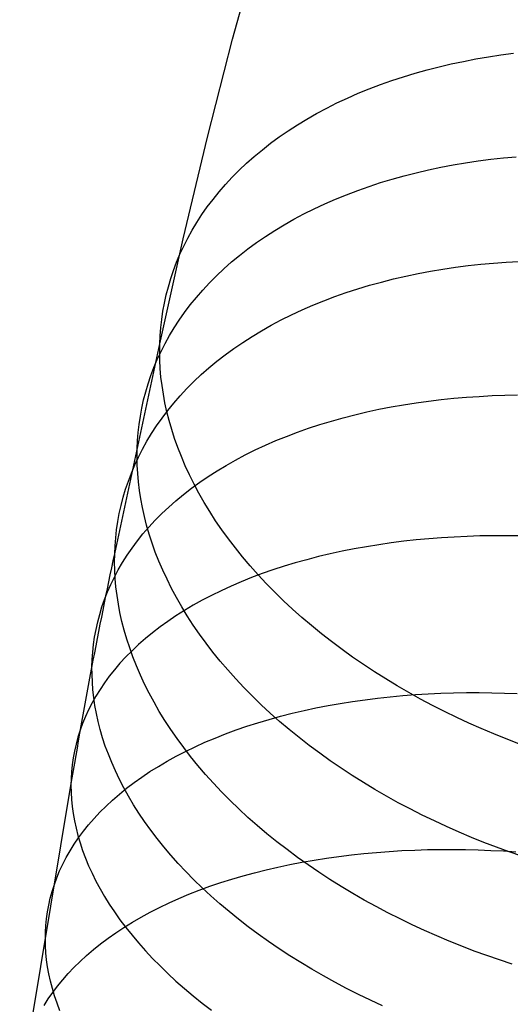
# Model space of a CAD drawing. Extents: x -37 to 483, y -973 to -253.
# Tile 144 of 197: x 23 to 35, y -312 to -289. Entities that reach past the tile are written whole.
import ezdxf

# ---------------------------------------------------------------- set-up
doc = ezdxf.new("R2010")
doc.units = 0
doc.layers.add('PREDEFINITO', color=7, linetype='CONTINUOUS')

msp = doc.modelspace()

# ---------------------------------------------------------------- linework, layer by layer
at = {"layer": 'PREDEFINITO'}
for p, q in [((28.297, -289.179, 142.591), (28.904, -286.966, 144.811)), ((27.709, -291.476, 140.435), (28.297, -289.179, 142.591)), ((33.708, -289.701, 128.125), (33.999, -289.645, 128.002)), ((33.999, -289.645, 128.002), (34.291, -289.596, 127.885)), ((34.291, -289.596, 127.885), (34.586, -289.552, 127.772)), ((34.586, -289.552, 127.772), (34.882, -289.513, 127.665)), ((32.574, -289.978, 128.664), (32.853, -289.9, 128.522)), ((32.853, -289.9, 128.522), (33.135, -289.828, 128.385)), ((33.135, -289.828, 128.385), (33.42, -289.761, 128.253)), ((33.42, -289.761, 128.253), (33.708, -289.701, 128.125)), ((32.028, -290.15, 128.962), (32.299, -290.061, 128.811)), ((32.299, -290.061, 128.811), (32.574, -289.978, 128.664)), ((31.242, -290.45, 129.442), (31.499, -290.344, 129.278)), ((31.499, -290.344, 129.278), (31.761, -290.245, 129.118)), ((31.761, -290.245, 129.118), (32.028, -290.15, 128.962)), ((30.743, -290.676, 129.782), (30.99, -290.56, 129.61)), ((30.99, -290.56, 129.61), (31.242, -290.45, 129.442)), ((30.267, -290.922, 130.137), (30.502, -290.796, 129.958)), ((30.502, -290.796, 129.958), (30.743, -290.676, 129.782)), ((29.816, -291.187, 130.504), (30.038, -291.052, 130.319)), ((30.038, -291.052, 130.319), (30.267, -290.922, 130.137)), ((29.6, -291.327, 130.693), (29.816, -291.187, 130.504)), ((27.14, -293.857, 138.345), (27.709, -291.476, 140.435)), ((29.189, -291.619, 131.077), (29.391, -291.471, 130.884)), ((29.391, -291.471, 130.884), (29.6, -291.327, 130.693)), ((28.994, -291.771, 131.273), (29.189, -291.619, 131.077)), ((28.625, -292.087, 131.671), (28.806, -291.927, 131.471)), ((28.806, -291.927, 131.471), (28.994, -291.771, 131.273)), ((34.347, -291.996, 125.698), (34.644, -291.963, 125.595)), ((34.644, -291.963, 125.595), (34.943, -291.935, 125.498)), ((28.453, -292.25, 131.873), (28.625, -292.087, 131.671)), ((32.886, -292.243, 126.286), (33.174, -292.183, 126.158)), ((33.174, -292.183, 126.158), (33.464, -292.127, 126.035)), ((33.464, -292.127, 126.035), (33.757, -292.078, 125.918)), ((33.757, -292.078, 125.918), (34.051, -292.034, 125.805)), ((34.051, -292.034, 125.805), (34.347, -291.996, 125.698)), ((28.13, -292.586, 132.28), (28.287, -292.417, 132.076)), ((28.287, -292.417, 132.076), (28.453, -292.25, 131.873)), ((32.04, -292.459, 126.699), (32.319, -292.381, 126.556)), ((32.319, -292.381, 126.556), (32.601, -292.31, 126.419)), ((32.601, -292.31, 126.419), (32.886, -292.243, 126.286)), ((27.98, -292.759, 132.485), (28.13, -292.586, 132.28)), ((31.228, -292.725, 127.153), (31.494, -292.631, 126.997)), ((31.494, -292.631, 126.997), (31.765, -292.542, 126.845)), ((31.765, -292.542, 126.845), (32.04, -292.459, 126.699)), ((27.838, -292.934, 132.692), (27.98, -292.759, 132.485)), ((30.708, -292.929, 127.478), (30.966, -292.824, 127.313)), ((30.966, -292.824, 127.313), (31.228, -292.725, 127.153)), ((27.578, -293.292, 133.106), (27.704, -293.112, 132.898)), ((27.704, -293.112, 132.898), (27.838, -292.934, 132.692)), ((30.21, -293.154, 127.818), (30.456, -293.039, 127.646)), ((30.456, -293.039, 127.646), (30.708, -292.929, 127.478)), ((27.459, -293.474, 133.313), (27.578, -293.292, 133.106)), ((29.734, -293.399, 128.173), (29.969, -293.274, 127.994)), ((29.969, -293.274, 127.994), (30.21, -293.154, 127.818)), ((27.349, -293.657, 133.52), (27.459, -293.474, 133.313)), ((29.283, -293.664, 128.542), (29.505, -293.529, 128.356)), ((29.505, -293.529, 128.356), (29.734, -293.399, 128.173)), ((27.246, -293.843, 133.728), (27.349, -293.657, 133.52)), ((28.858, -293.946, 128.922), (29.067, -293.803, 128.731)), ((29.067, -293.803, 128.731), (29.283, -293.664, 128.542)), ((26.59, -296.317, 136.324), (27.14, -293.857, 138.345)), ((27.064, -294.218, 134.141), (27.151, -294.03, 133.934)), ((27.151, -294.03, 133.934), (27.246, -293.843, 133.728)), ((28.656, -294.094, 129.116), (28.858, -293.946, 128.922)), ((26.985, -294.407, 134.346), (27.064, -294.218, 134.141)), ((28.273, -294.401, 129.511), (28.461, -294.246, 129.313)), ((28.461, -294.246, 129.313), (28.656, -294.094, 129.116)), ((26.913, -294.598, 134.55), (26.985, -294.407, 134.346)), ((28.093, -294.56, 129.711), (28.273, -294.401, 129.511)), ((33.519, -294.524, 123.844), (33.815, -294.485, 123.737)), ((33.815, -294.485, 123.737), (34.112, -294.453, 123.635)), ((34.112, -294.453, 123.635), (34.41, -294.425, 123.537)), ((34.41, -294.425, 123.537), (34.709, -294.403, 123.445)), ((34.709, -294.403, 123.445), (35.008, -294.387, 123.359)), ((26.848, -294.788, 134.754), (26.913, -294.598, 134.55)), ((27.755, -294.889, 130.117), (27.92, -294.723, 129.914)), ((27.92, -294.723, 129.914), (28.093, -294.56, 129.711)), ((32.069, -294.798, 124.459), (32.354, -294.732, 124.326)), ((32.354, -294.732, 124.326), (32.642, -294.672, 124.198)), ((32.642, -294.672, 124.198), (32.932, -294.617, 124.075)), ((32.932, -294.617, 124.075), (33.225, -294.567, 123.957)), ((33.225, -294.567, 123.957), (33.519, -294.524, 123.844)), ((26.792, -294.98, 134.956), (26.848, -294.788, 134.754)), ((27.598, -295.058, 130.322), (27.755, -294.889, 130.117)), ((31.233, -295.03, 124.886), (31.508, -294.947, 124.739)), ((31.508, -294.947, 124.739), (31.787, -294.87, 124.597)), ((31.787, -294.87, 124.597), (32.069, -294.798, 124.459)), ((26.699, -295.363, 135.356), (26.742, -295.171, 135.157)), ((26.742, -295.171, 135.157), (26.792, -294.98, 134.956)), ((27.448, -295.23, 130.528), (27.598, -295.058, 130.322)), ((30.696, -295.212, 125.194), (30.962, -295.118, 125.038)), ((30.962, -295.118, 125.038), (31.233, -295.03, 124.886)), ((26.664, -295.555, 135.553), (26.699, -295.363, 135.356)), ((27.172, -295.581, 130.942), (27.306, -295.404, 130.734)), ((27.306, -295.404, 130.734), (27.448, -295.23, 130.528)), ((29.925, -295.525, 125.688), (30.177, -295.415, 125.519)), ((30.177, -295.415, 125.519), (30.434, -295.311, 125.355)), ((30.434, -295.311, 125.355), (30.696, -295.212, 125.194)), ((26.636, -295.746, 135.749), (26.664, -295.555, 135.553)), ((27.046, -295.76, 131.149), (27.172, -295.581, 130.942)), ((29.438, -295.759, 126.037), (29.678, -295.639, 125.861)), ((29.678, -295.639, 125.861), (29.925, -295.525, 125.688)), ((26.614, -295.937, 135.943), (26.636, -295.746, 135.749)), ((26.928, -295.942, 131.357), (27.046, -295.76, 131.149)), ((28.974, -296.013, 126.4), (29.203, -295.884, 126.217)), ((29.203, -295.884, 126.217), (29.438, -295.759, 126.037)), ((26.59, -296.317, 136.324), (26.599, -296.128, 136.134)), ((26.599, -296.128, 136.134), (26.614, -295.937, 135.943)), ((26.715, -296.31, 131.773), (26.818, -296.125, 131.565)), ((26.818, -296.125, 131.565), (26.928, -295.942, 131.357)), ((28.752, -296.147, 126.586), (28.974, -296.013, 126.4)), ((25.534, -301.24, 132.435), (26.59, -296.317, 136.324)), ((26.588, -296.508, 136.513), (26.59, -296.317, 136.324)), ((26.62, -296.496, 131.98), (26.715, -296.31, 131.773)), ((28.327, -296.429, 126.967), (28.536, -296.286, 126.775)), ((28.536, -296.286, 126.775), (28.752, -296.147, 126.586)), ((26.533, -296.684, 132.187), (26.62, -296.496, 131.98)), ((26.592, -296.701, 136.702), (26.588, -296.508, 136.513)), ((27.93, -296.727, 127.358), (28.125, -296.576, 127.162)), ((28.125, -296.576, 127.162), (28.327, -296.429, 126.967)), ((26.454, -296.872, 132.393), (26.533, -296.684, 132.187)), ((26.602, -296.897, 136.893), (26.592, -296.701, 136.702)), ((27.743, -296.882, 127.557), (27.93, -296.727, 127.358)), ((26.382, -297.062, 132.598), (26.454, -296.872, 132.393)), ((26.619, -297.095, 137.085), (26.602, -296.897, 136.893)), ((27.39, -297.202, 127.961), (27.563, -297.04, 127.758)), ((27.563, -297.04, 127.758), (27.743, -296.882, 127.557)), ((26.262, -297.442, 133.005), (26.318, -297.252, 132.802)), ((26.318, -297.252, 132.802), (26.382, -297.062, 132.598)), ((26.643, -297.295, 137.277), (26.619, -297.095, 137.085)), ((27.225, -297.368, 128.165), (27.39, -297.202, 127.961)), ((26.212, -297.633, 133.206), (26.262, -297.442, 133.005)), ((26.674, -297.498, 137.469), (26.643, -297.295, 137.277)), ((26.712, -297.702, 137.662), (26.674, -297.498, 137.469)), ((27.068, -297.536, 128.37), (27.225, -297.368, 128.165)), ((26.17, -297.824, 133.406), (26.212, -297.633, 133.206)), ((26.757, -297.908, 137.855), (26.712, -297.702, 137.662)), ((26.777, -297.881, 128.783), (26.918, -297.707, 128.576)), ((26.918, -297.707, 128.576), (27.068, -297.536, 128.37)), ((32.304, -297.745, 121.758), (32.596, -297.699, 121.637)), ((32.596, -297.699, 121.637), (32.889, -297.659, 121.522)), ((32.889, -297.659, 121.522), (33.185, -297.624, 121.412)), ((33.185, -297.624, 121.412), (33.481, -297.593, 121.308)), ((33.481, -297.593, 121.308), (33.779, -297.568, 121.21)), ((33.779, -297.568, 121.21), (34.077, -297.548, 121.116)), ((34.077, -297.548, 121.116), (34.376, -297.532, 121.029)), ((34.376, -297.532, 121.029), (34.675, -297.522, 120.946)), ((34.675, -297.522, 120.946), (34.974, -297.516, 120.869)), ((26.135, -298.015, 133.604), (26.17, -297.824, 133.406)), ((26.643, -298.058, 128.991), (26.777, -297.881, 128.783)), ((26.81, -298.116, 138.047), (26.757, -297.908, 137.855)), ((31.162, -297.979, 122.293), (31.443, -297.913, 122.152)), ((31.443, -297.913, 122.152), (31.727, -297.852, 122.015)), ((31.727, -297.852, 122.015), (32.014, -297.796, 121.884)), ((32.014, -297.796, 121.884), (32.304, -297.745, 121.758)), ((26.106, -298.206, 133.8), (26.135, -298.015, 133.604)), ((26.517, -298.236, 129.199), (26.643, -298.058, 128.991)), ((26.87, -298.325, 138.24), (26.81, -298.116, 138.047)), ((30.342, -298.209, 122.748), (30.611, -298.127, 122.592)), ((30.611, -298.127, 122.592), (30.885, -298.051, 122.44)), ((30.885, -298.051, 122.44), (31.162, -297.979, 122.293)), ((26.07, -298.586, 134.186), (26.085, -298.396, 133.994)), ((26.085, -298.396, 133.994), (26.106, -298.206, 133.8)), ((26.288, -298.599, 129.616), (26.399, -298.417, 129.408)), ((26.399, -298.417, 129.408), (26.517, -298.236, 129.199)), ((26.938, -298.536, 138.432), (26.87, -298.325, 138.24)), ((29.56, -298.485, 123.246), (29.816, -298.388, 123.075)), ((29.816, -298.388, 123.075), (30.076, -298.296, 122.91)), ((30.076, -298.296, 122.91), (30.342, -298.209, 122.748)), ((26.061, -298.775, 134.376), (26.07, -298.586, 134.186)), ((26.186, -298.783, 129.825), (26.288, -298.599, 129.616)), ((27.013, -298.747, 138.623), (26.938, -298.536, 138.432)), ((29.065, -298.693, 123.599), (29.31, -298.586, 123.42)), ((29.31, -298.586, 123.42), (29.56, -298.485, 123.246)), ((26.059, -298.965, 134.566), (26.061, -298.775, 134.376)), ((26.092, -298.969, 130.032), (26.186, -298.783, 129.825)), ((27.097, -298.96, 138.814), (27.013, -298.747, 138.623)), ((28.593, -298.919, 123.968), (28.826, -298.804, 123.782)), ((28.826, -298.804, 123.782), (29.065, -298.693, 123.599)), ((26.005, -299.156, 130.24), (26.092, -298.969, 130.032)), ((26.063, -299.158, 134.756), (26.059, -298.965, 134.566)), ((27.188, -299.174, 139.003), (27.097, -298.96, 138.814)), ((28.146, -299.164, 124.352), (28.367, -299.039, 124.158)), ((28.367, -299.039, 124.158), (28.593, -298.919, 123.968)), ((25.854, -299.533, 130.652), (25.926, -299.344, 130.446)), ((25.926, -299.344, 130.446), (26.005, -299.156, 130.24)), ((26.073, -299.353, 134.947), (26.063, -299.158, 134.756)), ((26.091, -299.55, 135.139), (26.073, -299.353, 134.947)), ((27.286, -299.388, 139.192), (27.188, -299.174, 139.003)), ((27.726, -299.425, 124.748), (27.933, -299.292, 124.548)), ((27.933, -299.292, 124.548), (28.146, -299.164, 124.352)), ((25.79, -299.722, 130.856), (25.854, -299.533, 130.652)), ((26.115, -299.75, 135.332), (26.091, -299.55, 135.139)), ((27.393, -299.602, 139.378), (27.286, -299.388, 139.192)), ((27.333, -299.701, 125.155), (27.526, -299.561, 124.95)), ((27.526, -299.561, 124.95), (27.726, -299.425, 124.748)), ((25.733, -299.912, 131.06), (25.79, -299.722, 130.856)), ((26.146, -299.951, 135.525), (26.115, -299.75, 135.332)), ((27.148, -299.845, 125.363), (27.333, -299.701, 125.155)), ((27.508, -299.817, 139.563), (27.393, -299.602, 139.378)), ((27.631, -300.032, 139.747), (27.508, -299.817, 139.563)), ((25.684, -300.102, 131.262), (25.733, -299.912, 131.06)), ((26.184, -300.155, 135.718), (26.146, -299.951, 135.525)), ((26.8, -300.142, 125.783), (26.97, -299.992, 125.572)), ((26.97, -299.992, 125.572), (27.148, -299.845, 125.363)), ((27.761, -300.247, 139.928), (27.631, -300.032, 139.747)), ((25.642, -300.292, 131.462), (25.684, -300.102, 131.262)), ((26.23, -300.36, 135.912), (26.184, -300.155, 135.718)), ((26.637, -300.295, 125.996), (26.8, -300.142, 125.783)), ((27.9, -300.461, 140.107), (27.761, -300.247, 139.928)), ((25.579, -300.673, 131.857), (25.607, -300.483, 131.66)), ((25.607, -300.483, 131.66), (25.642, -300.292, 131.462)), ((26.282, -300.567, 136.105), (26.23, -300.36, 135.912)), ((26.335, -300.61, 126.426), (26.482, -300.452, 126.21)), ((26.482, -300.452, 126.21), (26.637, -300.295, 125.996)), ((28.046, -300.674, 140.284), (27.9, -300.461, 140.107)), ((25.557, -300.862, 132.052), (25.579, -300.673, 131.857)), ((26.196, -300.772, 126.642), (26.335, -300.61, 126.426)), ((26.343, -300.776, 136.298), (26.282, -300.567, 136.105)), ((28.2, -300.887, 140.457), (28.046, -300.674, 140.284)), ((25.542, -301.051, 132.245), (25.557, -300.862, 132.052)), ((25.942, -301.101, 127.077), (26.065, -300.935, 126.86)), ((26.065, -300.935, 126.86), (26.196, -300.772, 126.642)), ((26.411, -300.985, 136.491), (26.343, -300.776, 136.298)), ((28.362, -301.099, 140.628), (28.2, -300.887, 140.457)), ((32.306, -300.944, 119.36), (32.013, -300.981, 119.478)), ((32.601, -300.912, 119.248), (32.306, -300.944, 119.36)), ((32.897, -300.884, 119.143), (32.601, -300.912, 119.248)), ((33.194, -300.861, 119.042), (32.897, -300.884, 119.143)), ((33.492, -300.843, 118.948), (33.194, -300.861, 119.042)), ((33.791, -300.829, 118.859), (33.492, -300.843, 118.948)), ((34.089, -300.819, 118.776), (33.791, -300.829, 118.859)), ((34.388, -300.814, 118.699), (34.089, -300.819, 118.776)), ((34.686, -300.813, 118.627), (34.388, -300.814, 118.699)), ((34.984, -300.817, 118.561), (34.686, -300.813, 118.627)), ((25.534, -301.24, 132.435), (25.542, -301.051, 132.245)), ((25.826, -301.269, 127.296), (25.942, -301.101, 127.077)), ((26.486, -301.196, 136.683), (26.411, -300.985, 136.491)), ((26.57, -301.408, 136.874), (26.486, -301.196, 136.683)), ((28.532, -301.309, 140.796), (28.362, -301.099, 140.628)), ((30.863, -301.177, 120.004), (30.583, -301.238, 120.149)), ((31.147, -301.121, 119.864), (30.863, -301.177, 120.004)), ((31.433, -301.07, 119.729), (31.147, -301.121, 119.864)), ((31.722, -301.023, 119.601), (31.433, -301.07, 119.729)), ((32.013, -300.981, 119.478), (31.722, -301.023, 119.601)), ((25.532, -301.429, 132.625), (25.534, -301.24, 132.435)), ((25.536, -301.621, 132.816), (25.532, -301.429, 132.625)), ((25.719, -301.438, 127.514), (25.826, -301.269, 127.296)), ((26.661, -301.621, 137.064), (26.57, -301.408, 136.874)), ((28.709, -301.518, 140.961), (28.532, -301.309, 140.796)), ((30.035, -301.374, 120.456), (29.766, -301.449, 120.617)), ((30.307, -301.303, 120.3), (30.035, -301.374, 120.456)), ((30.583, -301.238, 120.149), (30.307, -301.303, 120.3)), ((25.527, -301.781, 127.95), (25.619, -301.609, 127.732)), ((25.547, -301.815, 133.008), (25.536, -301.621, 132.816)), ((25.619, -301.609, 127.732), (25.719, -301.438, 127.514)), ((26.76, -301.834, 137.253), (26.661, -301.621, 137.064)), ((28.894, -301.725, 141.122), (28.709, -301.518, 140.961)), ((29.243, -301.612, 120.954), (28.989, -301.701, 121.129)), ((29.502, -301.528, 120.783), (29.243, -301.612, 120.954)), ((29.766, -301.449, 120.617), (29.502, -301.528, 120.783)), ((25.443, -301.954, 128.167), (25.527, -301.781, 127.95)), ((25.564, -302.012, 133.2), (25.547, -301.815, 133.008)), ((26.867, -302.048, 137.44), (26.76, -301.834, 137.253)), ((28.497, -301.892, 121.494), (28.26, -301.994, 121.682)), ((28.74, -301.794, 121.309), (28.497, -301.892, 121.494)), ((28.989, -301.701, 121.129), (28.74, -301.794, 121.309)), ((29.085, -301.93, 141.28), (28.894, -301.725, 141.122)), ((25.366, -302.129, 128.383), (25.443, -301.954, 128.167)), ((25.588, -302.211, 133.394), (25.564, -302.012, 133.2)), ((26.982, -302.262, 137.626), (26.867, -302.048, 137.44)), ((28.028, -302.1, 121.875), (27.803, -302.21, 122.072)), ((28.26, -301.994, 121.682), (28.028, -302.1, 121.875)), ((29.284, -302.133, 141.434), (29.085, -301.93, 141.28)), ((25.236, -302.48, 128.814), (25.298, -302.304, 128.599)), ((25.298, -302.304, 128.599), (25.366, -302.129, 128.383)), ((25.62, -302.412, 133.587), (25.588, -302.211, 133.394)), ((27.105, -302.476, 137.81), (26.982, -302.262, 137.626)), ((27.585, -302.324, 122.272), (27.373, -302.442, 122.476)), ((27.803, -302.21, 122.072), (27.585, -302.324, 122.272)), ((29.49, -302.334, 141.583), (29.284, -302.133, 141.434)), ((29.703, -302.532, 141.729), (29.49, -302.334, 141.583)), ((25.182, -302.656, 129.027), (25.236, -302.48, 128.814)), ((25.658, -302.614, 133.781), (25.62, -302.412, 133.587)), ((27.168, -302.564, 122.682), (26.97, -302.689, 122.892)), ((27.235, -302.69, 137.992), (27.105, -302.476, 137.81)), ((27.373, -302.442, 122.476), (27.168, -302.564, 122.682)), ((29.923, -302.727, 141.87), (29.703, -302.532, 141.729)), ((25.136, -302.832, 129.239), (25.182, -302.656, 129.027)), ((25.704, -302.819, 133.975), (25.658, -302.614, 133.781)), ((26.97, -302.689, 122.892), (26.78, -302.818, 123.105)), ((27.374, -302.904, 138.171), (27.235, -302.69, 137.992)), ((30.148, -302.919, 142.007), (29.923, -302.727, 141.87)), ((25.064, -303.185, 129.658), (25.097, -303.009, 129.45)), ((25.097, -303.009, 129.45), (25.136, -302.832, 129.239)), ((25.757, -303.025, 134.169), (25.704, -302.819, 133.975)), ((25.817, -303.233, 134.363), (25.757, -303.025, 134.169)), ((26.596, -302.95, 123.32), (26.421, -303.085, 123.537)), ((26.78, -302.818, 123.105), (26.596, -302.95, 123.32)), ((27.521, -303.116, 138.349), (27.374, -302.904, 138.171)), ((30.38, -303.108, 142.14), (30.148, -302.919, 142.007)), ((25.039, -303.362, 129.865), (25.064, -303.185, 129.658)), ((25.885, -303.442, 134.556), (25.817, -303.233, 134.363)), ((26.253, -303.223, 123.756), (26.092, -303.363, 123.977)), ((26.421, -303.085, 123.537), (26.253, -303.223, 123.756)), ((27.675, -303.328, 138.523), (27.521, -303.116, 138.349)), ((30.618, -303.294, 142.267), (30.38, -303.108, 142.14)), ((25.02, -303.538, 130.07), (25.039, -303.362, 129.865)), ((25.94, -303.507, 124.2), (25.795, -303.653, 124.424)), ((25.961, -303.652, 134.749), (25.885, -303.442, 134.556)), ((26.092, -303.363, 123.977), (25.94, -303.507, 124.2)), ((27.837, -303.539, 138.695), (27.675, -303.328, 138.523)), ((30.862, -303.476, 142.39), (30.618, -303.294, 142.267)), ((31.11, -303.655, 142.508), (30.862, -303.476, 142.39)), ((25.002, -303.888, 130.474), (25.008, -303.713, 130.273)), ((25.008, -303.713, 130.273), (25.02, -303.538, 130.07)), ((25.795, -303.653, 124.424), (25.658, -303.801, 124.649)), ((26.045, -303.863, 134.94), (25.961, -303.652, 134.749)), ((28.007, -303.749, 138.863), (27.837, -303.539, 138.695)), ((31.365, -303.829, 142.621), (31.11, -303.655, 142.508)), ((25.003, -304.064, 130.674), (25.002, -303.888, 130.474)), ((25.529, -303.951, 124.875), (25.408, -304.103, 125.102)), ((25.658, -303.801, 124.649), (25.529, -303.951, 124.875)), ((26.136, -304.075, 135.131), (26.045, -303.863, 134.94)), ((28.184, -303.957, 139.028), (28.007, -303.749, 138.863)), ((28.369, -304.163, 139.19), (28.184, -303.957, 139.028)), ((31.624, -304, 142.728), (31.365, -303.829, 142.621)), ((25.01, -304.242, 130.875), (25.003, -304.064, 130.674)), ((25.408, -304.103, 125.102), (25.295, -304.257, 125.329)), ((26.235, -304.288, 135.32), (26.136, -304.075, 135.131)), ((28.561, -304.368, 139.348), (28.369, -304.163, 139.19)), ((31.887, -304.166, 142.831), (31.624, -304, 142.728)), ((32.155, -304.328, 142.928), (31.887, -304.166, 142.831)), ((25.023, -304.422, 131.077), (25.01, -304.242, 130.875)), ((25.044, -304.605, 131.28), (25.023, -304.422, 131.077)), ((25.19, -304.413, 125.556), (25.093, -304.569, 125.784)), ((25.295, -304.257, 125.329), (25.19, -304.413, 125.556)), ((26.342, -304.501, 135.509), (26.235, -304.288, 135.32)), ((28.76, -304.57, 139.503), (28.561, -304.368, 139.348)), ((32.427, -304.485, 143.019), (32.155, -304.328, 142.928)), ((25.093, -304.569, 125.784), (25.004, -304.728, 126.011)), ((25.071, -304.789, 131.484), (25.044, -304.605, 131.28)), ((26.457, -304.714, 135.695), (26.342, -304.501, 135.509)), ((28.966, -304.77, 139.653), (28.76, -304.57, 139.503)), ((31.109, -304.694, 117.327), (31.4, -304.653, 117.203)), ((31.4, -304.653, 117.203), (31.693, -304.616, 117.086)), ((31.693, -304.616, 117.086), (31.988, -304.585, 116.974)), ((31.988, -304.585, 116.974), (32.284, -304.557, 116.868)), ((32.284, -304.557, 116.868), (32.581, -304.535, 116.767)), ((32.702, -304.638, 143.106), (32.427, -304.485, 143.019)), ((32.581, -304.535, 116.767), (32.879, -304.516, 116.673)), ((32.981, -304.786, 143.187), (32.702, -304.638, 143.106)), ((32.879, -304.516, 116.673), (33.177, -304.503, 116.584)), ((33.177, -304.503, 116.584), (33.476, -304.493, 116.501)), ((33.476, -304.493, 116.501), (33.775, -304.488, 116.423)), ((33.775, -304.488, 116.423), (34.073, -304.487, 116.352)), ((34.073, -304.487, 116.352), (34.371, -304.491, 116.286)), ((34.371, -304.491, 116.286), (34.668, -304.498, 116.225)), ((34.668, -304.498, 116.225), (34.963, -304.509, 116.17)), ((24.922, -304.887, 126.237), (24.848, -305.047, 126.463)), ((25.004, -304.728, 126.011), (24.922, -304.887, 126.237)), ((25.105, -304.976, 131.688), (25.071, -304.789, 131.484)), ((26.58, -304.927, 135.879), (26.457, -304.714, 135.695)), ((29.179, -304.967, 139.799), (28.966, -304.77, 139.653)), ((29.971, -304.906, 117.877), (30.251, -304.846, 117.731)), ((30.251, -304.846, 117.731), (30.534, -304.791, 117.591)), ((30.534, -304.791, 117.591), (30.82, -304.74, 117.456)), ((30.82, -304.74, 117.456), (31.109, -304.694, 117.327)), ((33.263, -304.93, 143.262), (32.981, -304.786, 143.187)), ((24.848, -305.047, 126.463), (24.782, -305.208, 126.688)), ((25.146, -305.164, 131.893), (25.105, -304.976, 131.688)), ((26.711, -305.14, 136.062), (26.58, -304.927, 135.879)), ((28.891, -305.193, 118.513), (29.154, -305.114, 118.346)), ((29.154, -305.114, 118.346), (29.423, -305.04, 118.185)), ((29.399, -305.162, 139.941), (29.179, -304.967, 139.799)), ((29.423, -305.04, 118.185), (29.695, -304.971, 118.028)), ((29.695, -304.971, 118.028), (29.971, -304.906, 117.877)), ((33.548, -305.068, 143.332), (33.263, -304.93, 143.262)), ((33.835, -305.202, 143.397), (33.548, -305.068, 143.332)), ((24.782, -305.208, 126.688), (24.723, -305.369, 126.912)), ((25.195, -305.354, 132.098), (25.146, -305.164, 131.893)), ((26.85, -305.353, 136.242), (26.711, -305.14, 136.062)), ((28.378, -305.363, 118.861), (28.632, -305.276, 118.685)), ((28.632, -305.276, 118.685), (28.891, -305.193, 118.513)), ((29.624, -305.353, 140.079), (29.399, -305.162, 139.941)), ((34.125, -305.33, 143.456), (33.835, -305.202, 143.397)), ((34.416, -305.454, 143.51), (34.125, -305.33, 143.456)), ((24.672, -305.531, 127.135), (24.628, -305.693, 127.357)), ((24.723, -305.369, 126.912), (24.672, -305.531, 127.135)), ((25.251, -305.545, 132.303), (25.195, -305.354, 132.098)), ((25.314, -305.738, 132.507), (25.251, -305.545, 132.303)), ((26.997, -305.565, 136.42), (26.85, -305.353, 136.242)), ((27.151, -305.776, 136.595), (26.997, -305.565, 136.42)), ((27.649, -305.652, 119.417), (27.886, -305.552, 119.227)), ((27.886, -305.552, 119.227), (28.129, -305.455, 119.042)), ((28.129, -305.455, 119.042), (28.378, -305.363, 118.861)), ((29.857, -305.542, 140.212), (29.624, -305.353, 140.079)), ((30.094, -305.727, 140.34), (29.857, -305.542, 140.212)), ((34.709, -305.572, 143.558), (34.416, -305.454, 143.51)), ((35.003, -305.685, 143.601), (34.709, -305.572, 143.558)), ((24.628, -305.693, 127.357), (24.591, -305.856, 127.576)), ((25.385, -305.932, 132.712), (25.314, -305.738, 132.507)), ((27.314, -305.986, 136.767), (27.151, -305.776, 136.595)), ((27.193, -305.866, 119.808), (27.418, -305.757, 119.61)), ((27.418, -305.757, 119.61), (27.649, -305.652, 119.417)), ((30.338, -305.908, 140.463), (30.094, -305.727, 140.34)), ((24.561, -306.018, 127.795), (24.538, -306.18, 128.011)), ((24.591, -305.856, 127.576), (24.561, -306.018, 127.795)), ((25.464, -306.127, 132.915), (25.385, -305.932, 132.712)), ((26.763, -306.095, 120.214), (26.975, -305.978, 120.009)), ((26.975, -305.978, 120.009), (27.193, -305.866, 119.808)), ((27.483, -306.195, 136.936), (27.314, -305.986, 136.767)), ((30.587, -306.086, 140.581), (30.338, -305.908, 140.463)), ((24.538, -306.18, 128.011), (24.522, -306.341, 128.225)), ((25.551, -306.323, 133.118), (25.464, -306.127, 132.915)), ((26.361, -306.338, 120.632), (26.559, -306.215, 120.421)), ((26.559, -306.215, 120.421), (26.763, -306.095, 120.214)), ((27.661, -306.403, 137.102), (27.483, -306.195, 136.936)), ((30.841, -306.26, 140.695), (30.587, -306.086, 140.581)), ((31.101, -306.43, 140.803), (30.841, -306.26, 140.695)), ((24.512, -306.503, 128.437), (24.509, -306.663, 128.647)), ((24.522, -306.341, 128.225), (24.512, -306.503, 128.437)), ((25.645, -306.52, 133.32), (25.551, -306.323, 133.118)), ((25.988, -306.595, 121.062), (26.171, -306.465, 120.846)), ((26.171, -306.465, 120.846), (26.361, -306.338, 120.632)), ((27.846, -306.608, 137.265), (27.661, -306.403, 137.102)), ((31.364, -306.595, 140.906), (31.101, -306.43, 140.803)), ((23.307, -313.856, 124.193), (24.509, -306.663, 128.647)), ((24.509, -306.663, 128.647), (24.512, -306.825, 128.857)), ((25.747, -306.717, 133.521), (25.645, -306.52, 133.32)), ((25.645, -306.865, 121.5), (25.812, -306.728, 121.28)), ((25.858, -306.915, 133.72), (25.747, -306.717, 133.521)), ((25.812, -306.728, 121.28), (25.988, -306.595, 121.062)), ((28.038, -306.812, 137.423), (27.846, -306.608, 137.265)), ((31.632, -306.757, 141.003), (31.364, -306.595, 140.906)), ((24.512, -306.825, 128.857), (24.522, -306.988, 129.067)), ((25.485, -307.004, 121.723), (25.645, -306.865, 121.5)), ((25.976, -307.113, 133.918), (25.858, -306.915, 133.72)), ((28.237, -307.013, 137.578), (28.038, -306.812, 137.423)), ((31.904, -306.914, 141.095), (31.632, -306.757, 141.003)), ((32.18, -307.066, 141.182), (31.904, -306.914, 141.095)), ((24.522, -306.988, 129.067), (24.538, -307.154, 129.279)), ((24.538, -307.154, 129.279), (24.561, -307.322, 129.492)), ((25.188, -307.289, 122.172), (25.332, -307.145, 121.947)), ((25.332, -307.145, 121.947), (25.485, -307.004, 121.723)), ((26.102, -307.311, 134.114), (25.976, -307.113, 133.918)), ((28.444, -307.213, 137.729), (28.237, -307.013, 137.578)), ((32.459, -307.213, 141.263), (32.18, -307.066, 141.182)), ((24.561, -307.322, 129.492), (24.591, -307.491, 129.706)), ((25.051, -307.435, 122.398), (25.188, -307.289, 122.172)), ((26.236, -307.509, 134.308), (26.102, -307.311, 134.114)), ((28.657, -307.409, 137.876), (28.444, -307.213, 137.729)), ((28.876, -307.603, 138.019), (28.657, -307.409, 137.876)), ((32.741, -307.356, 141.339), (32.459, -307.213, 141.263)), ((33.026, -307.494, 141.41), (32.741, -307.356, 141.339)), ((24.591, -307.491, 129.706), (24.628, -307.662, 129.92)), ((24.802, -307.734, 122.853), (24.923, -307.583, 122.626)), ((24.923, -307.583, 122.626), (25.051, -307.435, 122.398)), ((26.378, -307.706, 134.499), (26.236, -307.509, 134.308)), ((29.102, -307.794, 138.157), (28.876, -307.603, 138.019)), ((33.313, -307.627, 141.475), (33.026, -307.494, 141.41)), ((33.603, -307.756, 141.534), (33.313, -307.627, 141.475)), ((24.585, -308.039, 123.31), (24.689, -307.886, 123.082)), ((24.628, -307.662, 129.92), (24.672, -307.835, 130.135)), ((24.672, -307.835, 130.135), (24.723, -308.01, 130.35)), ((24.689, -307.886, 123.082), (24.802, -307.734, 122.853)), ((26.527, -307.903, 134.688), (26.378, -307.706, 134.499)), ((29.335, -307.982, 138.29), (29.102, -307.794, 138.157)), ((33.894, -307.879, 141.588), (33.603, -307.756, 141.534)), ((34.187, -307.996, 141.637), (33.894, -307.879, 141.588)), ((24.488, -308.194, 123.539), (24.585, -308.039, 123.31)), ((24.723, -308.01, 130.35), (24.782, -308.186, 130.565)), ((26.685, -308.099, 134.875), (26.527, -307.903, 134.688)), ((26.85, -308.294, 135.058), (26.685, -308.099, 134.875)), ((29.573, -308.166, 138.419), (29.335, -307.982, 138.29)), ((34.481, -308.109, 141.68), (34.187, -307.996, 141.637)), ((34.776, -308.217, 141.718), (34.481, -308.109, 141.68)), ((24.317, -308.507, 123.995), (24.399, -308.35, 123.767)), ((24.399, -308.35, 123.767), (24.488, -308.194, 123.539)), ((24.782, -308.186, 130.565), (24.848, -308.363, 130.78)), ((27.023, -308.488, 135.238), (26.85, -308.294, 135.058)), ((29.817, -308.347, 138.542), (29.573, -308.166, 138.419)), ((30.066, -308.524, 138.661), (29.817, -308.347, 138.542)), ((30.496, -308.364, 115.054), (30.787, -308.323, 114.93)), ((30.787, -308.323, 114.93), (31.08, -308.287, 114.812)), ((31.08, -308.287, 114.812), (31.374, -308.256, 114.7)), ((31.374, -308.256, 114.7), (31.67, -308.229, 114.594)), ((31.67, -308.229, 114.594), (31.968, -308.207, 114.493)), ((31.968, -308.207, 114.493), (32.266, -308.189, 114.398)), ((32.266, -308.189, 114.398), (32.564, -308.175, 114.309)), ((32.564, -308.175, 114.309), (32.863, -308.166, 114.226)), ((32.863, -308.166, 114.226), (33.162, -308.161, 114.149)), ((33.162, -308.161, 114.149), (33.46, -308.16, 114.077)), ((33.46, -308.16, 114.077), (33.758, -308.164, 114.011)), ((33.758, -308.164, 114.011), (34.054, -308.171, 113.951)), ((34.054, -308.171, 113.951), (34.35, -308.182, 113.896)), ((34.35, -308.182, 113.896), (34.645, -308.197, 113.846)), ((34.645, -308.197, 113.846), (34.937, -308.216, 113.802)), ((35.072, -308.319, 141.75), (34.776, -308.217, 141.718)), ((24.244, -308.665, 124.222), (24.317, -308.507, 123.995)), ((24.848, -308.363, 130.78), (24.922, -308.541, 130.995)), ((24.922, -308.541, 130.995), (25.004, -308.72, 131.209)), ((27.204, -308.68, 135.415), (27.023, -308.488, 135.238)), ((29.082, -308.637, 115.758), (29.358, -308.573, 115.606)), ((29.358, -308.573, 115.606), (29.638, -308.514, 115.46)), ((29.638, -308.514, 115.46), (29.921, -308.459, 115.319)), ((29.921, -308.459, 115.319), (30.207, -308.409, 115.184)), ((30.32, -308.697, 138.775), (30.066, -308.524, 138.661)), ((30.207, -308.409, 115.184), (30.496, -308.364, 115.054)), ((24.178, -308.824, 124.449), (24.244, -308.665, 124.222)), ((25.004, -308.72, 131.209), (25.093, -308.901, 131.422)), ((27.392, -308.871, 135.588), (27.204, -308.68, 135.415)), ((28.278, -308.856, 116.245), (28.542, -308.778, 116.077)), ((28.542, -308.778, 116.077), (28.81, -308.705, 115.915)), ((28.81, -308.705, 115.915), (29.082, -308.637, 115.758)), ((30.579, -308.866, 138.884), (30.32, -308.697, 138.775)), ((24.069, -309.143, 124.898), (24.12, -308.983, 124.674)), ((24.12, -308.983, 124.674), (24.178, -308.824, 124.449)), ((25.093, -308.901, 131.422), (25.19, -309.081, 131.635)), ((27.587, -309.06, 135.758), (27.392, -308.871, 135.588)), ((27.517, -309.115, 116.776), (27.766, -309.024, 116.594)), ((27.766, -309.024, 116.594), (28.02, -308.938, 116.417)), ((28.02, -308.938, 116.417), (28.278, -308.856, 116.245)), ((30.843, -309.031, 138.987), (30.579, -308.866, 138.884)), ((31.111, -309.192, 139.085), (30.843, -309.031, 138.987)), ((24.025, -309.303, 125.121), (24.069, -309.143, 124.898)), ((25.19, -309.081, 131.635), (25.295, -309.263, 131.846)), ((25.295, -309.263, 131.846), (25.408, -309.444, 132.056)), ((27.038, -309.309, 117.152), (27.275, -309.21, 116.962)), ((27.275, -309.21, 116.962), (27.517, -309.115, 116.776)), ((27.789, -309.247, 135.924), (27.587, -309.06, 135.758)), ((27.998, -309.432, 136.085), (27.789, -309.247, 135.924)), ((31.383, -309.349, 139.178), (31.111, -309.192, 139.085)), ((23.959, -309.623, 125.562), (23.989, -309.463, 125.342)), ((23.989, -309.463, 125.342), (24.025, -309.303, 125.121)), ((25.408, -309.444, 132.056), (25.529, -309.626, 132.264)), ((26.582, -309.52, 117.545), (26.807, -309.413, 117.347)), ((26.807, -309.413, 117.347), (27.038, -309.309, 117.152)), ((28.214, -309.615, 136.242), (27.998, -309.432, 136.085)), ((31.659, -309.5, 139.265), (31.383, -309.349, 139.178)), ((31.938, -309.647, 139.347), (31.659, -309.5, 139.265)), ((23.937, -309.783, 125.779), (23.959, -309.623, 125.562)), ((25.529, -309.626, 132.264), (25.658, -309.808, 132.471)), ((26.153, -309.746, 117.953), (26.364, -309.631, 117.747)), ((26.364, -309.631, 117.747), (26.582, -309.52, 117.545)), ((28.436, -309.795, 136.395), (28.214, -309.615, 136.242)), ((32.221, -309.79, 139.423), (31.938, -309.647, 139.347)), ((23.912, -310.102, 126.208), (23.921, -309.943, 125.995)), ((23.921, -309.943, 125.995), (23.937, -309.783, 125.779)), ((25.658, -309.808, 132.471), (25.795, -309.99, 132.675)), ((25.751, -309.986, 118.373), (25.949, -309.864, 118.161)), ((25.949, -309.864, 118.161), (26.153, -309.746, 117.953)), ((28.665, -309.972, 136.543), (28.436, -309.795, 136.395)), ((32.506, -309.927, 139.494), (32.221, -309.79, 139.423)), ((32.793, -310.06, 139.559), (32.506, -309.927, 139.494)), ((23.909, -310.26, 126.42), (23.912, -310.102, 126.208)), ((25.379, -310.24, 118.805), (25.561, -310.111, 118.588)), ((25.561, -310.111, 118.588), (25.751, -309.986, 118.373)), ((25.795, -309.99, 132.675), (25.94, -310.172, 132.877)), ((25.94, -310.172, 132.877), (26.092, -310.352, 133.076)), ((28.9, -310.146, 136.686), (28.665, -309.972, 136.543)), ((29.141, -310.318, 136.825), (28.9, -310.146, 136.686)), ((33.083, -310.188, 139.619), (32.793, -310.06, 139.559)), ((33.374, -310.31, 139.673), (33.083, -310.188, 139.619)), ((23.912, -310.42, 126.63), (23.909, -310.26, 126.42)), ((23.922, -310.581, 126.842), (23.912, -310.42, 126.63)), ((25.036, -310.506, 119.246), (25.203, -310.371, 119.024)), ((25.203, -310.371, 119.024), (25.379, -310.24, 118.805)), ((26.092, -310.352, 133.076), (26.253, -310.533, 133.273)), ((29.387, -310.486, 136.958), (29.141, -310.318, 136.825)), ((33.667, -310.428, 139.722), (33.374, -310.31, 139.673)), ((23.939, -310.745, 127.056), (23.922, -310.581, 126.842)), ((24.724, -310.782, 119.695), (24.876, -310.643, 119.47)), ((24.876, -310.643, 119.47), (25.036, -310.506, 119.246)), ((26.253, -310.533, 133.273), (26.421, -310.712, 133.467)), ((29.639, -310.65, 137.086), (29.387, -310.486, 136.958)), ((29.896, -310.811, 137.209), (29.639, -310.65, 137.086)), ((33.961, -310.54, 139.766), (33.667, -310.428, 139.722)), ((34.256, -310.647, 139.804), (33.961, -310.54, 139.766)), ((34.552, -310.749, 139.837), (34.256, -310.647, 139.804)), ((23.962, -310.91, 127.27), (23.939, -310.745, 127.056)), ((24.58, -310.924, 119.921), (24.724, -310.782, 119.695)), ((26.421, -310.712, 133.467), (26.596, -310.89, 133.657)), ((30.157, -310.968, 137.327), (29.896, -310.811, 137.209)), ((34.848, -310.846, 139.864), (34.552, -310.749, 139.837)), ((23.992, -311.077, 127.485), (23.962, -310.91, 127.27)), ((24.029, -311.246, 127.7), (23.992, -311.077, 127.485)), ((24.316, -311.215, 120.377), (24.444, -311.069, 120.149)), ((24.444, -311.069, 120.149), (24.58, -310.924, 119.921)), ((26.596, -310.89, 133.657), (26.78, -311.067, 133.844)), ((26.78, -311.067, 133.844), (26.97, -311.243, 134.028)), ((30.424, -311.121, 137.439), (30.157, -310.968, 137.327)), ((24.074, -311.417, 127.917), (24.029, -311.246, 127.7)), ((24.195, -311.363, 120.606), (24.316, -311.215, 120.377)), ((26.97, -311.243, 134.028), (27.168, -311.416, 134.207)), ((30.694, -311.271, 137.545), (30.424, -311.121, 137.439)), ((30.968, -311.416, 137.646), (30.694, -311.271, 137.545)), ((23.978, -311.664, 121.066), (24.083, -311.513, 120.836)), ((24.125, -311.589, 128.133), (24.074, -311.417, 127.917)), ((24.083, -311.513, 120.836), (24.195, -311.363, 120.606)), ((27.168, -311.416, 134.207), (27.373, -311.588, 134.383)), ((31.246, -311.557, 137.741), (30.968, -311.416, 137.646)), ((31.528, -311.694, 137.831), (31.246, -311.557, 137.741)), ((23.882, -311.817, 121.295), (23.978, -311.664, 121.066)), ((24.185, -311.763, 128.35), (24.125, -311.589, 128.133)), ((24.251, -311.938, 128.566), (24.185, -311.763, 128.35)), ((27.373, -311.588, 134.383), (27.585, -311.758, 134.554)), ((27.585, -311.758, 134.554), (27.803, -311.926, 134.721)), ((31.812, -311.826, 137.915), (31.528, -311.694, 137.831))]:
    msp.add_line(p, q, dxfattribs=at)
at = {"layer": 'PREDEFINITO', "extrusion": (0.963019, 0.006181, -0.269363)}
msp.add_arc((-338.997, 179.982, -12.945), 59.477, 302.75798, 309.20989, dxfattribs=at)

doc.saveas('drawing.dxf')
